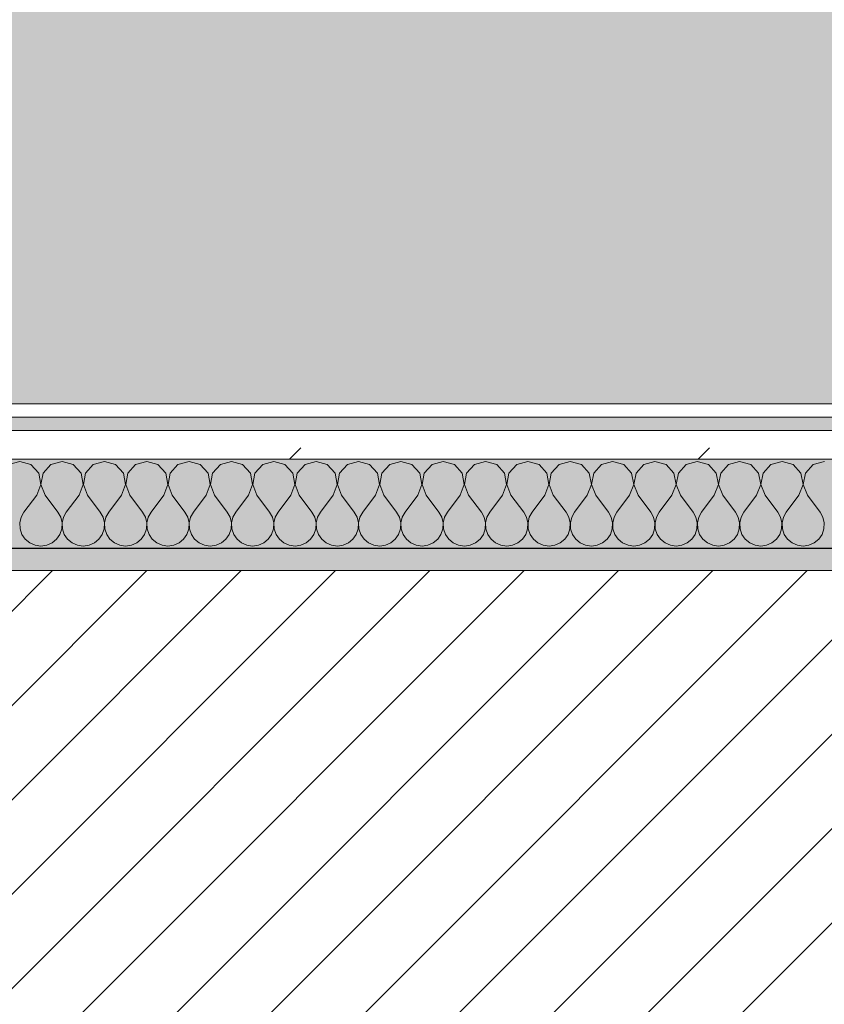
# Model space of a CAD drawing. Header units: millimetres. Extents: x -30280 to 19093, y -19247 to 4746.
# Tile 36 of 198: x -23705 to -23343, y -1399 to -956. Entities that reach past the tile are written whole.
import ezdxf

# ---------------------------------------------------------------- set-up
doc = ezdxf.new("R2010")
doc.units = ezdxf.units.MM
doc.header["$MEASUREMENT"] = 0
doc.linetypes.add('Wipeout_Contour', pattern=[1000, 0, -1000])
for name, color, linetype in [('12_FAÇ_Façana', 7, 'Continuous'), ('Nuevo_08_E_Envans secs', 7, 'Continuous'), ('Nuevo_14_PAV_Soft Light Grey 0554', 7, 'Continuous')]:
    doc.layers.add(name, color=color, linetype=linetype)
for name, color, linetype, lineweight, true_color in [('12_FAÇ_Façana_Pluma_Nº__176', 7, 'Continuous', 15, 0x93a0c6), ('Nuevo_08_E_Envans secs_Pluma_Nº__102', 7, 'Continuous', 5, 0xcccccc), ('Nuevo_08_E_Envans secs_Pluma_Nº__171', 171, 'Continuous', 13, 0xaaaaff), ('Nuevo_08_E_Envans secs_Pluma_Nº__177', 7, 'Continuous', 15, 0xf7e046), ('Nuevo_14_PAV_Soft Light Grey 0554_Pluma_Nº__245', 7, 'Continuous', 13, 0xe8e8e8)]:
    doc.layers.add(name, color=color, linetype=linetype, lineweight=lineweight, true_color=true_color)
for name, color, linetype, lineweight in [('12_FAÇ_Façana_Pluma_Nº__2', 8, 'Continuous', 5), ('12_FAÇ_Façana_Pluma_Nº__7', 7, 'Continuous', 5), ('Nuevo_08_E_Envans secs_Pluma_Nº__1', 7, 'Continuous', 5)]:
    doc.layers.add(name, color=color, linetype=linetype, lineweight=lineweight)
pattern_1 = [(45, (0, 0), (-183.8478, 183.8478), [195, -65]), (45, (7e-14, 183.85), (-183.8478, 183.8478), [195, -65])]

# ---------------------------------------------------------------- blocks, each defined once
blk = doc.blocks.new('Forjado_1_1', base_point=(-28067.13, -1194.16))
at = {"layer": 'Nuevo_14_PAV_Soft Light Grey 0554_Pluma_Nº__245', "linetype": 'Continuous', "lineweight": 0, "true_color": 0xe8e8e8}
blk.add_hatch(color=254, dxfattribs=at).paths.add_polyline_path([(-28067.13, -1194.16), (-1631.11, -1193.63), (-1631.11, -6938.97), (-1556.11, -6938.97), (-1556.11, -7503.98), (-1616.26, -7503.98), (-1616.05, -11935.98), (-1564.89, -11935.98), (-1564.89, -12491.98), (-2024.11, -12491.98), (-2024.11, -12338.98), (-6997.39, -12338.98), (-6997.39, -12547.56), (-7503.39, -12547.56), (-7503.39, -12391.98), (-10667.85, -12391.98), (-10669.08, -13665), (-1552.89, -13674.56), (-1558.57, -16962.11), (375.41, -16966.17), (375.89, -16735.98), (1079.4, -16735.98), (1078.81, -17114.59), (2622.83, -17116.98), (2622.91, -17065.79), (5778.89, -17070.66), (5778.89, -16738.98), (6378.89, -16738.98), (6378.89, -12488.98), (5778.89, -12488.98), (5779.74, -11938.87), (5998.89, -11938.86), (5998.89, -7488.98), (5778.89, -7488.98), (5778.89, -6938.98), (5998.89, -6938.98), (5998.89, -1708.98), (5758.89, -1708.98), (5758.89, 1700.85), (-28050.85, 1700.85)])
at = {"layer": 'Nuevo_14_PAV_Soft Light Grey 0554_Pluma_Nº__245', "color": 254, "linetype": 'Continuous', "lineweight": 13, "true_color": 0xe8e8e8, "flags": 128}
blk.add_lwpolyline([(-1631.11, -1193.63), (-28067.13, -1194.16), (-28050.85, 1700.85), (5758.89, 1700.85)], dxfattribs=at)
blk = doc.blocks.new('Muro_14_1', base_point=(-24166.43, -1193.98))
at = {"layer": '12_FAÇ_Façana_Pluma_Nº__176', "linetype": 'Continuous', "lineweight": 0, "true_color": 0x495063}
blk.add_hatch(color=251, dxfattribs=at).paths.add_polyline_path([(-24166.43, -1193.98), (-24166.43, -1203.98), (-21871.11, -1203.98), (-21871.11, -1193.97)])
at = {"layer": '12_FAÇ_Façana_Pluma_Nº__2', "linetype": 'Continuous', "lineweight": 5}
h = blk.add_hatch(dxfattribs=at)
h.set_pattern_fill('Ceramic_0001', color=8, style=0, pattern_type=2)
h.set_pattern_definition([(45, (0, 0), (-21.213203, 21.213203), [])])
h.paths.add_polyline_path([(-24166.43, -1418.98), (-21871.11, -1418.98), (-21871.11, -1203.98), (-24166.43, -1203.98)])
at = {"layer": '12_FAÇ_Façana_Pluma_Nº__7', "color": 7, "linetype": 'Continuous', "lineweight": 5}
blk.add_line((-21871.11, -1203.98), (-24166.43, -1203.98), dxfattribs=at)
at = {"layer": '12_FAÇ_Façana_Pluma_Nº__7', "color": 7, "linetype": 'Continuous', "lineweight": 5, "flags": 128}
blk.add_lwpolyline([(-21871.11, -1193.98), (-24166.43, -1193.98)], dxfattribs=at)
blk = doc.blocks.new('*X433')
at = {"layer": 'Nuevo_08_E_Envans secs_Pluma_Nº__102', "color": 254, "linetype": 'Continuous', "lineweight": 5, "true_color": 0xcccccc}
for p, q in [((-23704.76, -1154.93), (-23709.77, -1156.35)), ((-23699.75, -1156.35), (-23704.76, -1154.93)), ((-23685.71, -1154.93), (-23690.72, -1156.35)), ((-23680.71, -1156.35), (-23685.71, -1154.93)), ((-23666.67, -1154.93), (-23671.67, -1156.35)), ((-23661.66, -1156.35), (-23666.67, -1154.93)), ((-23647.62, -1154.93), (-23652.63, -1156.35)), ((-23642.61, -1156.35), (-23647.62, -1154.93)), ((-23628.57, -1154.93), (-23633.58, -1156.35)), ((-23623.56, -1156.35), (-23628.57, -1154.93)), ((-23609.52, -1154.93), (-23614.53, -1156.35)), ((-23604.52, -1156.35), (-23609.52, -1154.93)), ((-23590.48, -1154.93), (-23595.48, -1156.35)), ((-23585.47, -1156.35), (-23590.48, -1154.93)), ((-23571.43, -1154.93), (-23576.44, -1156.35)), ((-23566.42, -1156.35), (-23571.43, -1154.93)), ((-23552.38, -1154.93), (-23557.39, -1156.35)), ((-23547.37, -1156.35), (-23552.38, -1154.93)), ((-23533.33, -1154.93), (-23538.34, -1156.35)), ((-23528.33, -1156.35), (-23533.33, -1154.93)), ((-23514.29, -1154.93), (-23519.29, -1156.35)), ((-23509.28, -1156.35), (-23514.29, -1154.93)), ((-23495.24, -1154.93), (-23500.25, -1156.35)), ((-23490.23, -1156.35), (-23495.24, -1154.93)), ((-23476.19, -1154.93), (-23481.2, -1156.35)), ((-23471.18, -1156.35), (-23476.19, -1154.93)), ((-23457.14, -1154.93), (-23462.15, -1156.35)), ((-23452.14, -1156.35), (-23457.14, -1154.93)), ((-23438.1, -1154.93), (-23443.1, -1156.35)), ((-23433.09, -1156.35), (-23438.1, -1154.93)), ((-23419.05, -1154.93), (-23424.05, -1156.35)), ((-23414.04, -1156.35), (-23419.05, -1154.93)), ((-23400, -1154.93), (-23405.01, -1156.35)), ((-23394.99, -1156.35), (-23400, -1154.93)), ((-23380.95, -1154.93), (-23385.96, -1156.35)), ((-23375.95, -1156.35), (-23380.95, -1154.93)), ((-23361.9, -1154.93), (-23366.91, -1156.35)), ((-23356.9, -1156.35), (-23361.9, -1154.93)), ((-23342.86, -1154.93), (-23347.86, -1156.35)), ((-23696.24, -1160.19), (-23699.75, -1156.35)), ((-23695.28, -1165.31), (-23696.24, -1160.19)), ((-23694.23, -1160.19), (-23695.2, -1165.31)), ((-23690.72, -1156.35), (-23694.23, -1160.19)), ((-23677.2, -1160.19), (-23680.71, -1156.35)), ((-23676.23, -1165.31), (-23677.2, -1160.19)), ((-23675.19, -1160.19), (-23676.15, -1165.31)), ((-23671.67, -1156.35), (-23675.19, -1160.19)), ((-23658.15, -1160.19), (-23661.66, -1156.35)), ((-23657.18, -1165.31), (-23658.15, -1160.19)), ((-23656.14, -1160.19), (-23657.1, -1165.31)), ((-23652.63, -1156.35), (-23656.14, -1160.19)), ((-23639.1, -1160.19), (-23642.61, -1156.35)), ((-23638.13, -1165.31), (-23639.1, -1160.19)), ((-23637.09, -1160.19), (-23638.06, -1165.31)), ((-23633.58, -1156.35), (-23637.09, -1160.19)), ((-23620.05, -1160.19), (-23623.56, -1156.35)), ((-23619.09, -1165.31), (-23620.05, -1160.19)), ((-23618.04, -1160.19), (-23619.01, -1165.31)), ((-23614.53, -1156.35), (-23618.04, -1160.19)), ((-23601.01, -1160.19), (-23604.52, -1156.35)), ((-23600.04, -1165.31), (-23601.01, -1160.19)), ((-23598.99, -1160.19), (-23599.96, -1165.31)), ((-23595.48, -1156.35), (-23598.99, -1160.19)), ((-23581.96, -1160.19), (-23585.47, -1156.35)), ((-23580.99, -1165.31), (-23581.96, -1160.19)), ((-23579.95, -1160.19), (-23580.91, -1165.31)), ((-23576.44, -1156.35), (-23579.95, -1160.19)), ((-23562.91, -1160.19), (-23566.42, -1156.35)), ((-23561.94, -1165.31), (-23562.91, -1160.19)), ((-23560.9, -1160.19), (-23561.87, -1165.31)), ((-23557.39, -1156.35), (-23560.9, -1160.19)), ((-23543.86, -1160.19), (-23547.37, -1156.35)), ((-23542.9, -1165.31), (-23543.86, -1160.19)), ((-23541.85, -1160.19), (-23542.82, -1165.31)), ((-23538.34, -1156.35), (-23541.85, -1160.19)), ((-23524.81, -1160.19), (-23528.33, -1156.35)), ((-23523.85, -1165.31), (-23524.81, -1160.19)), ((-23522.8, -1160.19), (-23523.77, -1165.31)), ((-23519.29, -1156.35), (-23522.8, -1160.19)), ((-23505.77, -1160.19), (-23509.28, -1156.35)), ((-23504.8, -1165.31), (-23505.77, -1160.19)), ((-23503.76, -1160.19), (-23504.72, -1165.31)), ((-23500.25, -1156.35), (-23503.76, -1160.19)), ((-23486.72, -1160.19), (-23490.23, -1156.35)), ((-23485.75, -1165.31), (-23486.72, -1160.19)), ((-23484.71, -1160.19), (-23485.68, -1165.31)), ((-23481.2, -1156.35), (-23484.71, -1160.19)), ((-23467.67, -1160.19), (-23471.18, -1156.35)), ((-23466.71, -1165.31), (-23467.67, -1160.19)), ((-23465.66, -1160.19), (-23466.63, -1165.31)), ((-23462.15, -1156.35), (-23465.66, -1160.19)), ((-23448.62, -1160.19), (-23452.14, -1156.35)), ((-23447.66, -1165.31), (-23448.62, -1160.19)), ((-23446.61, -1160.19), (-23447.58, -1165.31)), ((-23443.1, -1156.35), (-23446.61, -1160.19)), ((-23429.58, -1160.19), (-23433.09, -1156.35)), ((-23428.61, -1165.31), (-23429.58, -1160.19)), ((-23427.57, -1160.19), (-23428.53, -1165.31)), ((-23424.05, -1156.35), (-23427.57, -1160.19)), ((-23410.53, -1160.19), (-23414.04, -1156.35)), ((-23409.56, -1165.31), (-23410.53, -1160.19)), ((-23408.52, -1160.19), (-23409.49, -1165.31)), ((-23405.01, -1156.35), (-23408.52, -1160.19)), ((-23391.48, -1160.19), (-23394.99, -1156.35)), ((-23390.51, -1165.31), (-23391.48, -1160.19)), ((-23389.47, -1160.19), (-23390.44, -1165.31)), ((-23385.96, -1156.35), (-23389.47, -1160.19)), ((-23372.43, -1160.19), (-23375.95, -1156.35)), ((-23371.47, -1165.31), (-23372.43, -1160.19)), ((-23370.42, -1160.19), (-23371.39, -1165.31)), ((-23366.91, -1156.35), (-23370.42, -1160.19)), ((-23353.39, -1160.19), (-23356.9, -1156.35)), ((-23352.42, -1165.31), (-23353.39, -1160.19)), ((-23351.38, -1160.19), (-23352.34, -1165.31)), ((-23347.86, -1156.35), (-23351.38, -1160.19)), ((-23697.14, -1170.17), (-23695.28, -1165.31)), ((-23695.2, -1165.31), (-23693.33, -1170.17)), ((-23678.1, -1170.17), (-23676.23, -1165.31)), ((-23676.15, -1165.31), (-23674.29, -1170.17)), ((-23659.05, -1170.17), (-23657.18, -1165.31)), ((-23657.1, -1165.31), (-23655.24, -1170.17)), ((-23640, -1170.17), (-23638.13, -1165.31)), ((-23638.06, -1165.31), (-23636.19, -1170.17)), ((-23620.95, -1170.17), (-23619.09, -1165.31)), ((-23619.01, -1165.31), (-23617.14, -1170.17)), ((-23601.9, -1170.17), (-23600.04, -1165.31)), ((-23599.96, -1165.31), (-23598.1, -1170.17)), ((-23582.86, -1170.17), (-23580.99, -1165.31)), ((-23580.91, -1165.31), (-23579.05, -1170.17)), ((-23563.81, -1170.17), (-23561.94, -1165.31)), ((-23561.87, -1165.31), (-23560, -1170.17)), ((-23544.76, -1170.17), (-23542.9, -1165.31)), ((-23542.82, -1165.31), (-23540.95, -1170.17)), ((-23525.71, -1170.17), (-23523.85, -1165.31)), ((-23523.77, -1165.31), (-23521.9, -1170.17)), ((-23506.67, -1170.17), (-23504.8, -1165.31)), ((-23504.72, -1165.31), (-23502.86, -1170.17)), ((-23487.62, -1170.17), (-23485.75, -1165.31)), ((-23485.68, -1165.31), (-23483.81, -1170.17)), ((-23468.57, -1170.17), (-23466.71, -1165.31)), ((-23466.63, -1165.31), (-23464.76, -1170.17)), ((-23449.52, -1170.17), (-23447.66, -1165.31)), ((-23447.58, -1165.31), (-23445.71, -1170.17)), ((-23430.48, -1170.17), (-23428.61, -1165.31)), ((-23428.53, -1165.31), (-23426.67, -1170.17)), ((-23411.43, -1170.17), (-23409.56, -1165.31)), ((-23409.49, -1165.31), (-23407.62, -1170.17)), ((-23392.38, -1170.17), (-23390.51, -1165.31)), ((-23390.44, -1165.31), (-23388.57, -1170.17)), ((-23373.33, -1170.17), (-23371.47, -1165.31)), ((-23371.39, -1165.31), (-23369.52, -1170.17)), ((-23354.29, -1170.17), (-23352.42, -1165.31)), ((-23352.34, -1165.31), (-23350.48, -1170.17)), ((-23697.14, -1170.17), (-23702.86, -1177.79)), ((-23693.33, -1170.17), (-23687.62, -1177.79)), ((-23678.1, -1170.17), (-23683.81, -1177.79)), ((-23674.29, -1170.17), (-23668.57, -1177.79)), ((-23659.05, -1170.17), (-23664.76, -1177.79)), ((-23655.24, -1170.17), (-23649.52, -1177.79)), ((-23640, -1170.17), (-23645.71, -1177.79)), ((-23636.19, -1170.17), (-23630.48, -1177.79)), ((-23620.95, -1170.17), (-23626.67, -1177.79)), ((-23617.14, -1170.17), (-23611.43, -1177.79)), ((-23601.9, -1170.17), (-23607.62, -1177.79)), ((-23598.1, -1170.17), (-23592.38, -1177.79)), ((-23582.86, -1170.17), (-23588.57, -1177.79)), ((-23579.05, -1170.17), (-23573.33, -1177.79)), ((-23563.81, -1170.17), (-23569.52, -1177.79)), ((-23560, -1170.17), (-23554.29, -1177.79)), ((-23544.76, -1170.17), (-23550.48, -1177.79)), ((-23540.95, -1170.17), (-23535.24, -1177.79)), ((-23525.71, -1170.17), (-23531.43, -1177.79)), ((-23521.9, -1170.17), (-23516.19, -1177.79)), ((-23506.67, -1170.17), (-23512.38, -1177.79)), ((-23502.86, -1170.17), (-23497.14, -1177.79)), ((-23487.62, -1170.17), (-23493.33, -1177.79)), ((-23483.81, -1170.17), (-23478.1, -1177.79)), ((-23468.57, -1170.17), (-23474.29, -1177.79)), ((-23464.76, -1170.17), (-23459.05, -1177.79)), ((-23449.52, -1170.17), (-23455.24, -1177.79)), ((-23445.71, -1170.17), (-23440, -1177.79)), ((-23430.48, -1170.17), (-23436.19, -1177.79)), ((-23426.67, -1170.17), (-23420.95, -1177.79)), ((-23411.43, -1170.17), (-23417.14, -1177.79)), ((-23407.62, -1170.17), (-23401.9, -1177.79)), ((-23392.38, -1170.17), (-23398.1, -1177.79)), ((-23388.57, -1170.17), (-23382.86, -1177.79)), ((-23373.33, -1170.17), (-23379.05, -1177.79)), ((-23369.52, -1170.17), (-23363.81, -1177.79)), ((-23354.29, -1170.17), (-23360, -1177.79)), ((-23350.48, -1170.17), (-23344.76, -1177.79)), ((-23702.86, -1177.79), (-23704.13, -1180.08)), ((-23686.35, -1180.08), (-23687.62, -1177.79)), ((-23683.81, -1177.79), (-23685.08, -1180.08)), ((-23667.3, -1180.08), (-23668.57, -1177.79)), ((-23664.76, -1177.79), (-23666.03, -1180.08)), ((-23648.25, -1180.08), (-23649.52, -1177.79)), ((-23645.71, -1177.79), (-23646.99, -1180.08)), ((-23629.2, -1180.08), (-23630.48, -1177.79)), ((-23626.67, -1177.79), (-23627.94, -1180.08)), ((-23610.16, -1180.08), (-23611.43, -1177.79)), ((-23607.62, -1177.79), (-23608.89, -1180.08)), ((-23591.11, -1180.08), (-23592.38, -1177.79)), ((-23588.57, -1177.79), (-23589.84, -1180.08)), ((-23572.06, -1180.08), (-23573.33, -1177.79)), ((-23569.52, -1177.79), (-23570.8, -1180.08)), ((-23553.01, -1180.08), (-23554.29, -1177.79)), ((-23550.48, -1177.79), (-23551.75, -1180.08)), ((-23533.97, -1180.08), (-23535.24, -1177.79)), ((-23531.43, -1177.79), (-23532.7, -1180.08)), ((-23514.92, -1180.08), (-23516.19, -1177.79)), ((-23512.38, -1177.79), (-23513.65, -1180.08)), ((-23495.87, -1180.08), (-23497.14, -1177.79)), ((-23493.33, -1177.79), (-23494.6, -1180.08)), ((-23476.82, -1180.08), (-23478.1, -1177.79)), ((-23474.29, -1177.79), (-23475.56, -1180.08)), ((-23457.78, -1180.08), (-23459.05, -1177.79)), ((-23455.24, -1177.79), (-23456.51, -1180.08)), ((-23438.73, -1180.08), (-23440, -1177.79)), ((-23436.19, -1177.79), (-23437.46, -1180.08)), ((-23419.68, -1180.08), (-23420.95, -1177.79)), ((-23417.14, -1177.79), (-23418.41, -1180.08)), ((-23400.63, -1180.08), (-23401.9, -1177.79)), ((-23398.1, -1177.79), (-23399.37, -1180.08)), ((-23381.59, -1180.08), (-23382.86, -1177.79)), ((-23379.05, -1177.79), (-23380.32, -1180.08)), ((-23362.54, -1180.08), (-23363.81, -1177.79)), ((-23360, -1177.79), (-23361.27, -1180.08)), ((-23343.49, -1180.08), (-23344.76, -1177.79)), ((-23704.13, -1180.08), (-23704.72, -1182.64)), ((-23685.75, -1182.64), (-23686.35, -1180.08)), ((-23685.08, -1180.08), (-23685.68, -1182.64)), ((-23666.71, -1182.64), (-23667.3, -1180.08)), ((-23666.03, -1180.08), (-23666.63, -1182.64)), ((-23647.66, -1182.64), (-23648.25, -1180.08)), ((-23646.99, -1180.08), (-23647.58, -1182.64)), ((-23628.61, -1182.64), (-23629.2, -1180.08)), ((-23627.94, -1180.08), (-23628.53, -1182.64)), ((-23609.56, -1182.64), (-23610.16, -1180.08)), ((-23608.89, -1180.08), (-23609.49, -1182.64)), ((-23590.51, -1182.64), (-23591.11, -1180.08)), ((-23589.84, -1180.08), (-23590.44, -1182.64)), ((-23571.47, -1182.64), (-23572.06, -1180.08)), ((-23570.8, -1180.08), (-23571.39, -1182.64)), ((-23552.42, -1182.64), (-23553.01, -1180.08)), ((-23551.75, -1180.08), (-23552.34, -1182.64)), ((-23533.37, -1182.64), (-23533.97, -1180.08)), ((-23532.7, -1180.08), (-23533.29, -1182.64)), ((-23514.32, -1182.64), (-23514.92, -1180.08)), ((-23513.65, -1180.08), (-23514.25, -1182.64)), ((-23495.28, -1182.64), (-23495.87, -1180.08)), ((-23494.6, -1180.08), (-23495.2, -1182.64)), ((-23476.23, -1182.64), (-23476.82, -1180.08)), ((-23475.56, -1180.08), (-23476.15, -1182.64)), ((-23457.18, -1182.64), (-23457.78, -1180.08)), ((-23456.51, -1180.08), (-23457.1, -1182.64)), ((-23438.13, -1182.64), (-23438.73, -1180.08)), ((-23437.46, -1180.08), (-23438.06, -1182.64)), ((-23419.09, -1182.64), (-23419.68, -1180.08)), ((-23418.41, -1180.08), (-23419.01, -1182.64)), ((-23400.04, -1182.64), (-23400.63, -1180.08)), ((-23399.37, -1180.08), (-23399.96, -1182.64)), ((-23380.99, -1182.64), (-23381.59, -1180.08)), ((-23380.32, -1180.08), (-23380.91, -1182.64)), ((-23361.94, -1182.64), (-23362.54, -1180.08)), ((-23361.27, -1180.08), (-23361.87, -1182.64)), ((-23342.9, -1182.64), (-23343.49, -1180.08)), ((-23704.72, -1182.64), (-23704.6, -1185.27)), ((-23704.6, -1185.27), (-23703.76, -1187.76)), ((-23686.72, -1187.76), (-23685.88, -1185.27)), ((-23685.88, -1185.27), (-23685.75, -1182.64)), ((-23685.68, -1182.64), (-23685.55, -1185.27)), ((-23685.55, -1185.27), (-23684.71, -1187.76)), ((-23667.67, -1187.76), (-23666.83, -1185.27)), ((-23666.83, -1185.27), (-23666.71, -1182.64)), ((-23666.63, -1182.64), (-23666.5, -1185.27)), ((-23666.5, -1185.27), (-23665.66, -1187.76)), ((-23648.62, -1187.76), (-23647.78, -1185.27)), ((-23647.78, -1185.27), (-23647.66, -1182.64)), ((-23647.58, -1182.64), (-23647.45, -1185.27)), ((-23647.45, -1185.27), (-23646.61, -1187.76)), ((-23629.58, -1187.76), (-23628.74, -1185.27)), ((-23628.74, -1185.27), (-23628.61, -1182.64)), ((-23628.53, -1182.64), (-23628.41, -1185.27)), ((-23628.41, -1185.27), (-23627.57, -1187.76)), ((-23610.53, -1187.76), (-23609.69, -1185.27)), ((-23609.69, -1185.27), (-23609.56, -1182.64)), ((-23609.49, -1182.64), (-23609.36, -1185.27)), ((-23609.36, -1185.27), (-23608.52, -1187.76)), ((-23591.48, -1187.76), (-23590.64, -1185.27)), ((-23590.64, -1185.27), (-23590.51, -1182.64)), ((-23590.44, -1182.64), (-23590.31, -1185.27)), ((-23590.31, -1185.27), (-23589.47, -1187.76)), ((-23572.43, -1187.76), (-23571.59, -1185.27)), ((-23571.59, -1185.27), (-23571.47, -1182.64)), ((-23571.39, -1182.64), (-23571.26, -1185.27)), ((-23571.26, -1185.27), (-23570.42, -1187.76)), ((-23553.39, -1187.76), (-23552.55, -1185.27)), ((-23552.55, -1185.27), (-23552.42, -1182.64)), ((-23552.34, -1182.64), (-23552.22, -1185.27)), ((-23552.22, -1185.27), (-23551.38, -1187.76)), ((-23534.34, -1187.76), (-23533.5, -1185.27)), ((-23533.5, -1185.27), (-23533.37, -1182.64)), ((-23533.29, -1182.64), (-23533.17, -1185.27)), ((-23533.17, -1185.27), (-23532.33, -1187.76)), ((-23515.29, -1187.76), (-23514.45, -1185.27)), ((-23514.45, -1185.27), (-23514.32, -1182.64)), ((-23514.25, -1182.64), (-23514.12, -1185.27)), ((-23514.12, -1185.27), (-23513.28, -1187.76)), ((-23496.24, -1187.76), (-23495.4, -1185.27)), ((-23495.4, -1185.27), (-23495.28, -1182.64)), ((-23495.2, -1182.64), (-23495.07, -1185.27)), ((-23495.07, -1185.27), (-23494.23, -1187.76)), ((-23477.2, -1187.76), (-23476.36, -1185.27)), ((-23476.36, -1185.27), (-23476.23, -1182.64)), ((-23476.15, -1182.64), (-23476.02, -1185.27)), ((-23476.02, -1185.27), (-23475.19, -1187.76)), ((-23458.15, -1187.76), (-23457.31, -1185.27)), ((-23457.31, -1185.27), (-23457.18, -1182.64)), ((-23457.1, -1182.64), (-23456.98, -1185.27)), ((-23456.98, -1185.27), (-23456.14, -1187.76)), ((-23439.1, -1187.76), (-23438.26, -1185.27)), ((-23438.26, -1185.27), (-23438.13, -1182.64)), ((-23438.06, -1182.64), (-23437.93, -1185.27)), ((-23437.93, -1185.27), (-23437.09, -1187.76)), ((-23420.05, -1187.76), (-23419.21, -1185.27)), ((-23419.21, -1185.27), (-23419.09, -1182.64)), ((-23419.01, -1182.64), (-23418.88, -1185.27)), ((-23418.88, -1185.27), (-23418.04, -1187.76)), ((-23401.01, -1187.76), (-23400.17, -1185.27)), ((-23400.17, -1185.27), (-23400.04, -1182.64)), ((-23399.96, -1182.64), (-23399.83, -1185.27)), ((-23399.83, -1185.27), (-23398.99, -1187.76)), ((-23381.96, -1187.76), (-23381.12, -1185.27)), ((-23381.12, -1185.27), (-23380.99, -1182.64)), ((-23380.91, -1182.64), (-23380.79, -1185.27)), ((-23380.79, -1185.27), (-23379.95, -1187.76)), ((-23362.91, -1187.76), (-23362.07, -1185.27)), ((-23362.07, -1185.27), (-23361.94, -1182.64)), ((-23361.87, -1182.64), (-23361.74, -1185.27)), ((-23361.74, -1185.27), (-23360.9, -1187.76)), ((-23343.86, -1187.76), (-23343.02, -1185.27)), ((-23343.02, -1185.27), (-23342.9, -1182.64)), ((-23703.76, -1187.76), (-23702.27, -1189.92)), ((-23702.27, -1189.92), (-23700.25, -1191.6)), ((-23690.23, -1191.6), (-23688.21, -1189.92)), ((-23688.21, -1189.92), (-23686.72, -1187.76)), ((-23684.71, -1187.76), (-23683.22, -1189.92)), ((-23683.22, -1189.92), (-23681.2, -1191.6)), ((-23671.18, -1191.6), (-23669.16, -1189.92)), ((-23669.16, -1189.92), (-23667.67, -1187.76)), ((-23665.66, -1187.76), (-23664.17, -1189.92)), ((-23664.17, -1189.92), (-23662.15, -1191.6)), ((-23652.14, -1191.6), (-23650.11, -1189.92)), ((-23650.11, -1189.92), (-23648.62, -1187.76)), ((-23646.61, -1187.76), (-23645.13, -1189.92)), ((-23645.13, -1189.92), (-23643.1, -1191.6)), ((-23633.09, -1191.6), (-23631.06, -1189.92)), ((-23631.06, -1189.92), (-23629.58, -1187.76)), ((-23627.57, -1187.76), (-23626.08, -1189.92)), ((-23626.08, -1189.92), (-23624.05, -1191.6)), ((-23614.04, -1191.6), (-23612.02, -1189.92)), ((-23612.02, -1189.92), (-23610.53, -1187.76)), ((-23608.52, -1187.76), (-23607.03, -1189.92)), ((-23607.03, -1189.92), (-23605.01, -1191.6)), ((-23594.99, -1191.6), (-23592.97, -1189.92)), ((-23592.97, -1189.92), (-23591.48, -1187.76)), ((-23589.47, -1187.76), (-23587.98, -1189.92)), ((-23587.98, -1189.92), (-23585.96, -1191.6)), ((-23575.95, -1191.6), (-23573.92, -1189.92)), ((-23573.92, -1189.92), (-23572.43, -1187.76)), ((-23570.42, -1187.76), (-23568.94, -1189.92)), ((-23568.94, -1189.92), (-23566.91, -1191.6)), ((-23556.9, -1191.6), (-23554.87, -1189.92)), ((-23554.87, -1189.92), (-23553.39, -1187.76)), ((-23551.38, -1187.76), (-23549.89, -1189.92)), ((-23549.89, -1189.92), (-23547.86, -1191.6)), ((-23537.85, -1191.6), (-23535.83, -1189.92)), ((-23535.83, -1189.92), (-23534.34, -1187.76)), ((-23532.33, -1187.76), (-23530.84, -1189.92)), ((-23530.84, -1189.92), (-23528.82, -1191.6)), ((-23518.8, -1191.6), (-23516.78, -1189.92)), ((-23516.78, -1189.92), (-23515.29, -1187.76)), ((-23513.28, -1187.76), (-23511.79, -1189.92)), ((-23511.79, -1189.92), (-23509.77, -1191.6)), ((-23499.75, -1191.6), (-23497.73, -1189.92)), ((-23497.73, -1189.92), (-23496.24, -1187.76)), ((-23494.23, -1187.76), (-23492.74, -1189.92)), ((-23492.74, -1189.92), (-23490.72, -1191.6)), ((-23480.71, -1191.6), (-23478.68, -1189.92)), ((-23478.68, -1189.92), (-23477.2, -1187.76)), ((-23475.19, -1187.76), (-23473.7, -1189.92)), ((-23473.7, -1189.92), (-23471.67, -1191.6)), ((-23461.66, -1191.6), (-23459.64, -1189.92)), ((-23459.64, -1189.92), (-23458.15, -1187.76)), ((-23456.14, -1187.76), (-23454.65, -1189.92)), ((-23454.65, -1189.92), (-23452.63, -1191.6)), ((-23442.61, -1191.6), (-23440.59, -1189.92)), ((-23440.59, -1189.92), (-23439.1, -1187.76)), ((-23437.09, -1187.76), (-23435.6, -1189.92)), ((-23435.6, -1189.92), (-23433.58, -1191.6)), ((-23423.56, -1191.6), (-23421.54, -1189.92)), ((-23421.54, -1189.92), (-23420.05, -1187.76)), ((-23418.04, -1187.76), (-23416.55, -1189.92)), ((-23416.55, -1189.92), (-23414.53, -1191.6)), ((-23404.52, -1191.6), (-23402.49, -1189.92)), ((-23402.49, -1189.92), (-23401.01, -1187.76)), ((-23398.99, -1187.76), (-23397.51, -1189.92)), ((-23397.51, -1189.92), (-23395.48, -1191.6)), ((-23385.47, -1191.6), (-23383.45, -1189.92)), ((-23383.45, -1189.92), (-23381.96, -1187.76)), ((-23379.95, -1187.76), (-23378.46, -1189.92)), ((-23378.46, -1189.92), (-23376.44, -1191.6)), ((-23366.42, -1191.6), (-23364.4, -1189.92)), ((-23364.4, -1189.92), (-23362.91, -1187.76)), ((-23360.9, -1187.76), (-23359.41, -1189.92)), ((-23359.41, -1189.92), (-23357.39, -1191.6)), ((-23347.37, -1191.6), (-23345.35, -1189.92)), ((-23345.35, -1189.92), (-23343.86, -1187.76)), ((-23700.25, -1191.6), (-23697.84, -1192.66)), ((-23697.84, -1192.66), (-23695.24, -1193.02)), ((-23695.24, -1193.02), (-23692.64, -1192.66)), ((-23692.64, -1192.66), (-23690.23, -1191.6)), ((-23681.2, -1191.6), (-23678.79, -1192.66)), ((-23678.79, -1192.66), (-23676.19, -1193.02)), ((-23676.19, -1193.02), (-23673.59, -1192.66)), ((-23673.59, -1192.66), (-23671.18, -1191.6)), ((-23662.15, -1191.6), (-23659.75, -1192.66)), ((-23659.75, -1192.66), (-23657.14, -1193.02)), ((-23657.14, -1193.02), (-23654.54, -1192.66)), ((-23654.54, -1192.66), (-23652.14, -1191.6)), ((-23643.1, -1191.6), (-23640.7, -1192.66)), ((-23640.7, -1192.66), (-23638.1, -1193.02)), ((-23638.1, -1193.02), (-23635.49, -1192.66)), ((-23635.49, -1192.66), (-23633.09, -1191.6)), ((-23624.05, -1191.6), (-23621.65, -1192.66)), ((-23621.65, -1192.66), (-23619.05, -1193.02)), ((-23619.05, -1193.02), (-23616.45, -1192.66)), ((-23616.45, -1192.66), (-23614.04, -1191.6)), ((-23605.01, -1191.6), (-23602.6, -1192.66)), ((-23602.6, -1192.66), (-23600, -1193.02)), ((-23600, -1193.02), (-23597.4, -1192.66)), ((-23597.4, -1192.66), (-23594.99, -1191.6)), ((-23585.96, -1191.6), (-23583.55, -1192.66)), ((-23583.55, -1192.66), (-23580.95, -1193.02)), ((-23580.95, -1193.02), (-23578.35, -1192.66)), ((-23578.35, -1192.66), (-23575.95, -1191.6)), ((-23566.91, -1191.6), (-23564.51, -1192.66)), ((-23564.51, -1192.66), (-23561.9, -1193.02)), ((-23561.9, -1193.02), (-23559.3, -1192.66)), ((-23559.3, -1192.66), (-23556.9, -1191.6)), ((-23547.86, -1191.6), (-23545.46, -1192.66)), ((-23545.46, -1192.66), (-23542.86, -1193.02)), ((-23542.86, -1193.02), (-23540.25, -1192.66)), ((-23540.25, -1192.66), (-23537.85, -1191.6)), ((-23528.82, -1191.6), (-23526.41, -1192.66)), ((-23526.41, -1192.66), (-23523.81, -1193.02)), ((-23523.81, -1193.02), (-23521.21, -1192.66)), ((-23521.21, -1192.66), (-23518.8, -1191.6)), ((-23509.77, -1191.6), (-23507.36, -1192.66)), ((-23507.36, -1192.66), (-23504.76, -1193.02)), ((-23504.76, -1193.02), (-23502.16, -1192.66)), ((-23502.16, -1192.66), (-23499.75, -1191.6)), ((-23490.72, -1191.6), (-23488.32, -1192.66)), ((-23488.32, -1192.66), (-23485.71, -1193.02)), ((-23485.71, -1193.02), (-23483.11, -1192.66)), ((-23483.11, -1192.66), (-23480.71, -1191.6)), ((-23471.67, -1191.6), (-23469.27, -1192.66)), ((-23469.27, -1192.66), (-23466.67, -1193.02)), ((-23466.67, -1193.02), (-23464.06, -1192.66)), ((-23464.06, -1192.66), (-23461.66, -1191.6)), ((-23452.63, -1191.6), (-23450.22, -1192.66)), ((-23450.22, -1192.66), (-23447.62, -1193.02)), ((-23447.62, -1193.02), (-23445.02, -1192.66)), ((-23445.02, -1192.66), (-23442.61, -1191.6)), ((-23433.58, -1191.6), (-23431.17, -1192.66)), ((-23431.17, -1192.66), (-23428.57, -1193.02)), ((-23428.57, -1193.02), (-23425.97, -1192.66)), ((-23425.97, -1192.66), (-23423.56, -1191.6)), ((-23414.53, -1191.6), (-23412.13, -1192.66)), ((-23412.13, -1192.66), (-23409.52, -1193.02)), ((-23409.52, -1193.02), (-23406.92, -1192.66)), ((-23406.92, -1192.66), (-23404.52, -1191.6)), ((-23395.48, -1191.6), (-23393.08, -1192.66)), ((-23393.08, -1192.66), (-23390.48, -1193.02)), ((-23390.48, -1193.02), (-23387.87, -1192.66)), ((-23387.87, -1192.66), (-23385.47, -1191.6)), ((-23376.44, -1191.6), (-23374.03, -1192.66)), ((-23374.03, -1192.66), (-23371.43, -1193.02)), ((-23371.43, -1193.02), (-23368.83, -1192.66)), ((-23368.83, -1192.66), (-23366.42, -1191.6)), ((-23357.39, -1191.6), (-23354.98, -1192.66)), ((-23354.98, -1192.66), (-23352.38, -1193.02)), ((-23352.38, -1193.02), (-23349.78, -1192.66)), ((-23349.78, -1192.66), (-23347.37, -1191.6))]:
    blk.add_line(p, q, dxfattribs=at)
blk = doc.blocks.new('Muro_115_1', base_point=(-24166.43, -1128.98))
at = {"layer": 'Nuevo_08_E_Envans secs_Pluma_Nº__1', "color": 7, "linetype": 'Continuous', "lineweight": 5, "flags": 128}
blk.add_lwpolyline([(-24166.43, -1193.98), (-21871.11, -1193.98)], dxfattribs=at)
at = {"color": 254, "linetype": 'Wipeout_Contour', "lineweight": 0, "ltscale": 88916.989092}
blk.add_wipeout([(-20233.93, -1128.98), (-24166.43, -1128.98), (-24166.43, -1134.98), (-20233.93, -1134.98)], dxfattribs=at).dxf.layer = 'Nuevo_08_E_Envans secs'
at = {"color": 254, "linetype": 'Wipeout_Contour', "lineweight": 0, "ltscale": 88920.19573}
blk.add_wipeout([(-20233.93, -1140.98), (-24166.43, -1140.98), (-24166.43, -1153.98), (-20233.93, -1153.98)], dxfattribs=at).dxf.layer = 'Nuevo_08_E_Envans secs'
at = {"layer": 'Nuevo_08_E_Envans secs_Pluma_Nº__171', "linetype": 'Continuous', "lineweight": 13, "true_color": 0xaaaaff}
h = blk.add_hatch(dxfattribs=at)
h.set_pattern_fill('Panellat_HPL_0001', color=161, style=0, pattern_type=2)
h.set_pattern_definition(pattern_1)
h.paths.add_polyline_path([(-20233.93, -1128.98), (-24166.43, -1128.98), (-24166.43, -1134.98), (-20233.93, -1134.98)])
at = {"layer": 'Nuevo_08_E_Envans secs_Pluma_Nº__177', "linetype": 'Continuous', "lineweight": 15, "true_color": 0xf7e046}
h = blk.add_hatch(dxfattribs=at)
h.set_pattern_fill('Panellat_HPL_0001', color=53, style=0, pattern_type=2)
h.set_pattern_definition(pattern_1)
h.paths.add_polyline_path([(-20233.93, -1140.98), (-24166.43, -1140.98), (-24166.43, -1153.98), (-20233.93, -1153.98)])
at = {"layer": 'Nuevo_08_E_Envans secs_Pluma_Nº__1', "color": 7, "linetype": 'Continuous', "lineweight": 5}
for p, q in [((-20233.93, -1134.98), (-24166.43, -1134.98)), ((-20233.93, -1140.98), (-24166.43, -1140.98)), ((-20233.93, -1153.98), (-24166.43, -1153.98))]:
    blk.add_line(p, q, dxfattribs=at)
at = {"layer": 'Nuevo_08_E_Envans secs_Pluma_Nº__1', "color": 7, "linetype": 'Continuous', "lineweight": 5, "flags": 128}
blk.add_lwpolyline([(-20233.93, -1128.98), (-24166.43, -1128.98)], dxfattribs=at)
at = {"layer": 'Nuevo_08_E_Envans secs', "color": 7, "lineweight": 20}
blk.add_blockref('*X433', (0, 0), dxfattribs=at)

msp = doc.modelspace()

# ---------------------------------------------------------------- block references
at = {"layer": '12_FAÇ_Façana', "color": 7, "lineweight": 20}
msp.add_blockref('Muro_14_1', (-24166.43, -1193.98), dxfattribs=at)
at = {"layer": 'Nuevo_14_PAV_Soft Light Grey 0554', "color": 254, "linetype": 'Continuous', "lineweight": 13, "true_color": 0xe8e8e8}
msp.add_blockref('Forjado_1_1', (-28067.13, -1194.16), dxfattribs=at)

# ---------------------------------------------------------------- next in the draw order: block references
at = {"layer": 'Nuevo_08_E_Envans secs', "color": 7, "lineweight": 20}
msp.add_blockref('Muro_115_1', (-24166.43, -1128.98), dxfattribs=at)

doc.saveas('drawing.dxf')
